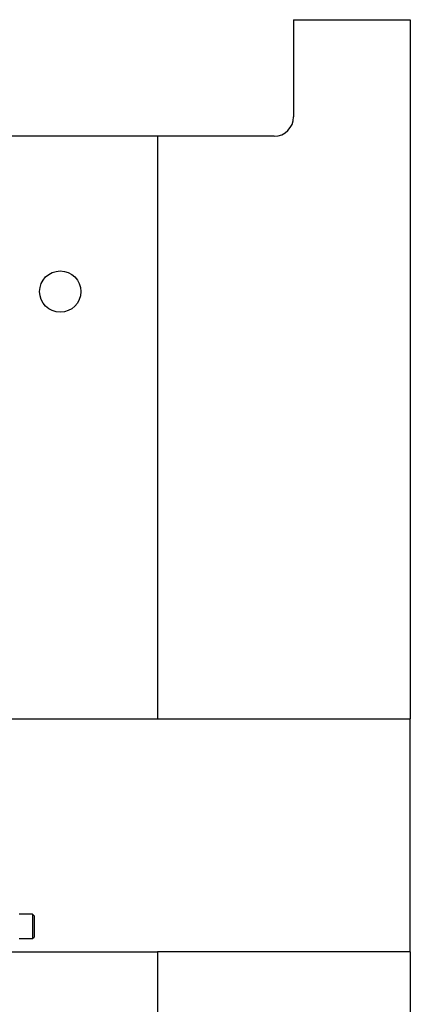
# Model space of a CAD drawing. Header units: inches. Extents: x 1802 to 2468, y -208 to -72.
# Tile 168 of 256: x 1959 to 1964, y -149 to -137. Entities that reach past the tile are written whole.
import ezdxf

# ---------------------------------------------------------------- set-up
doc = ezdxf.new("R2010")
doc.units = ezdxf.units.IN
doc.header["$LTSCALE"] = 0.5
doc.header["$MEASUREMENT"] = 0
doc.layers.add('SID-M-S', color=105, linetype='Continuous')

msp = doc.modelspace()

# ---------------------------------------------------------------- linework, layer by layer
at = {"layer": 'SID-M-S'}
for p, q in [((1962.30012, -136.52387), (1962.30012, -137.77387)), ((1962.30012, -136.52387), (1963.80012, -136.52387)), ((1963.80012, -136.52387), (1963.80012, -145.52387)), ((1960.55012, -138.02387), (1958.30012, -138.02387)), ((1960.55012, -138.02387), (1960.55012, -145.52387)), ((1962.05012, -138.02387), (1960.55012, -138.02387)), ((1958.30012, -145.52387), (1960.55012, -145.52387)), ((1960.55012, -145.52387), (1963.80012, -145.52387)), ((1963.80012, -148.52387), (1963.80012, -145.52387)), ((1958.94356, -148.03952), (1958.77256, -148.03952)), ((1958.96256, -148.05852), (1958.94356, -148.03952)), ((1958.94356, -148.03952), (1958.94356, -148.35152)), ((1958.96256, -148.05852), (1958.96256, -148.33252)), ((1958.77256, -148.35152), (1958.94356, -148.35152)), ((1958.94356, -148.35152), (1958.96256, -148.33252)), ((1958.30012, -148.52387), (1960.55012, -148.52387)), ((1960.55012, -148.52387), (1960.55012, -155.02387)), ((1963.80012, -148.52387), (1960.55012, -148.52387)), ((1963.80012, -148.52387), (1963.80012, -156.52387))]:
    msp.add_line(p, q, dxfattribs=at)
msp.add_circle((1959.30012, -140.02387), 0.26565, dxfattribs=at)
msp.add_arc((1962.05012, -137.77387), 0.25, 270, 0, dxfattribs=at)

doc.saveas('drawing.dxf')
